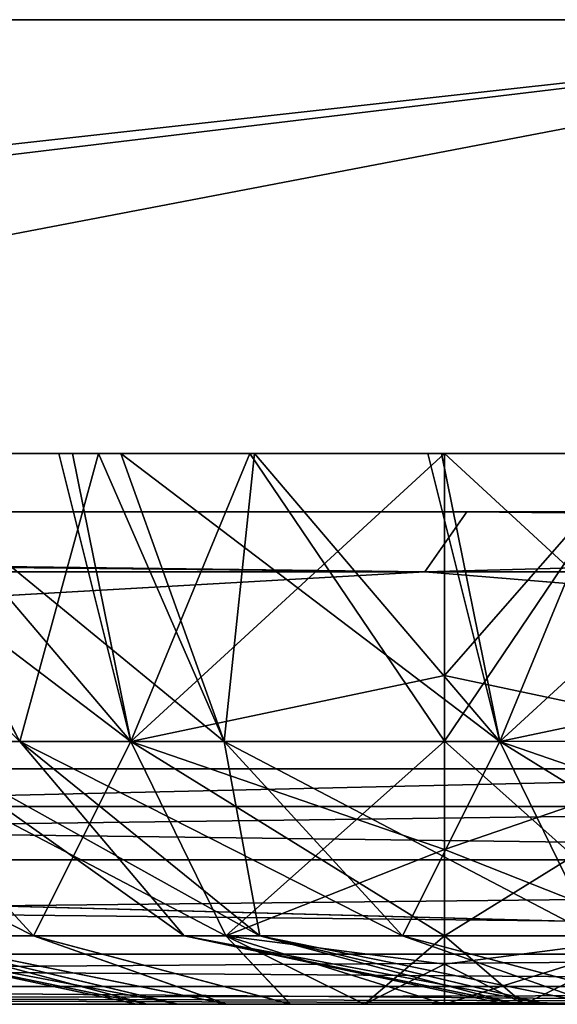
# Model space of a CAD drawing. Header units: millimetres. Extents: x -168 to 168, y -6 to 84.
# Tile 100 of 256: x -84.86 to -83.77, y -2 to 0. Entities that reach past the tile are written whole.
import ezdxf

# ---------------------------------------------------------------- set-up
doc = ezdxf.new("R2010")
doc.units = ezdxf.units.MM
doc.header["$LTSCALE"] = 65.185185
for name, color, linetype in [('14', 7, 'CONTINUOUS'), ('177', 7, 'CONTINUOUS'), ('207', 7, 'CONTINUOUS'), ('209', 7, 'CONTINUOUS'), ('213', 7, 'CONTINUOUS'), ('494', 7, 'CONTINUOUS'), ('495', 7, 'CONTINUOUS'), ('533', 7, 'CONTINUOUS'), ('534', 7, 'CONTINUOUS'), ('535', 7, 'CONTINUOUS'), ('539', 7, 'CONTINUOUS'), ('54', 7, 'CONTINUOUS'), ('540', 7, 'CONTINUOUS'), ('541', 7, 'CONTINUOUS'), ('57', 7, 'CONTINUOUS'), ('6', 7, 'CONTINUOUS'), ('63', 7, 'CONTINUOUS'), ('66', 7, 'CONTINUOUS'), ('67', 7, 'CONTINUOUS'), ('70', 7, 'CONTINUOUS')]:
    doc.layers.add(name, color=color, linetype=linetype)

msp = doc.modelspace()

# ---------------------------------------------------------------- linework, layer by layer
at = {"layer": '14', "linetype": 'CONTINUOUS'}
for points in [[(-95.2613, -1.5218, -124.8336), (-80.9676, -1.7064, -124.7895), (-95.2613, -1.7064, -124.7895), (-95.2613, -1.5218, -124.8336)], [(-82.5563, -1.5218, -124.8336), (-80.9676, -1.7064, -124.7895), (-95.2613, -1.5218, -124.8336), (-82.5563, -1.5218, -124.8336)], [(-95.2613, -1.7064, -124.7895), (-80.9676, -1.8612, -124.6798), (-95.2613, -1.8612, -124.6798), (-95.2613, -1.7064, -124.7895)], [(-80.9676, -1.7064, -124.7895), (-80.9676, -1.8612, -124.6798), (-95.2613, -1.7064, -124.7895), (-80.9676, -1.7064, -124.7895)], [(-95.2613, -1.8612, -124.6798), (-80.9676, -1.964, -124.5203), (-95.2613, -1.964, -124.5203), (-95.2613, -1.8612, -124.6798)], [(-80.9676, -1.8612, -124.6798), (-80.9676, -1.964, -124.5203), (-95.2613, -1.8612, -124.6798), (-80.9676, -1.8612, -124.6798)], [(-95.2613, -2, -124.334), (-95.2613, -1.964, -124.5203), (-82.8545, -2, -124.334), (-95.2613, -2, -124.334)], [(-95.2613, -1.964, -124.5203), (-80.9676, -2, -124.334), (-82.8545, -2, -124.334), (-95.2613, -1.964, -124.5203)], [(-80.9676, -1.964, -124.5203), (-80.9676, -2, -124.334), (-95.2613, -1.964, -124.5203), (-80.9676, -1.964, -124.5203)]]:
    msp.add_3dface(points, dxfattribs=at)
at = {"layer": '177', "linetype": 'CONTINUOUS'}
for points in [[(-82.6006, 0, 124.9), (-96.3674, 0, 124.9), (-90.5573, -1.5218, 124.8336), (-82.6006, 0, 124.9)], [(-82.6006, 0, 124.9), (-90.5573, -1.5218, 124.8336), (-82.5563, -1.5218, 124.8336), (-82.6006, 0, 124.9)]]:
    msp.add_3dface(points, dxfattribs=at)
at = {"layer": '207', "linetype": 'CONTINUOUS'}
for points in [[(-79.4508, -1, -7.0788), (-93.7446, -1, -7.0844), (-79.4508, -1, -21.2365), (-79.4508, -1, -7.0788)], [(-93.7446, -1, -21.2531), (-93.7446, -1, -35.4219), (-79.4508, -1, -35.3942), (-93.7446, -1, -21.2531)], [(-79.4508, -1, -21.2365), (-93.7446, -1, -21.2531), (-79.4508, -1, -35.3942), (-79.4508, -1, -21.2365)], [(-79.4508, -1, 7.0788), (-93.7446, -1, -7.0844), (-79.4508, -1, -7.0788), (-79.4508, -1, 7.0788)], [(-93.7446, -1, -35.4219), (-93.7446, -1, -49.5907), (-79.4508, -1, -49.5519), (-93.7446, -1, -35.4219)], [(-79.4508, -1, -35.3942), (-93.7446, -1, -35.4219), (-79.4508, -1, -49.5519), (-79.4508, -1, -35.3942)], [(-93.7446, -1, -49.5907), (-93.7446, -1, -63.7594), (-79.4508, -1, -63.7096), (-93.7446, -1, -49.5907)], [(-93.7446, -1, -7.0844), (-93.7446, -1, -21.2531), (-79.4508, -1, -21.2365), (-93.7446, -1, -7.0844)], [(-93.7446, -1, -63.7594), (-93.7446, -1, -77.9282), (-79.4508, -1, -77.8673), (-93.7446, -1, -63.7594)], [(-79.4508, -1, -49.5519), (-93.7446, -1, -49.5907), (-79.4508, -1, -63.7096), (-79.4508, -1, -49.5519)], [(-79.4508, -1, 21.2365), (-93.7446, -1, 7.0844), (-79.4508, -1, 7.0788), (-79.4508, -1, 21.2365)], [(-79.4508, -1, -120.3392), (-93.7446, -1, -106.2657), (-83.9541, -1, -120.3672), (-79.4508, -1, -120.3392)], [(-79.4508, -1, -106.1827), (-93.7446, -1, -106.2657), (-79.4508, -1, -120.3392), (-79.4508, -1, -106.1827)], [(-93.7446, -1, -106.2657), (-93.7446, -1, -120.4336), (-83.9541, -1, -120.3672), (-93.7446, -1, -106.2657)], [(-79.4508, -1, -92.025), (-93.7446, -1, -92.0969), (-79.4508, -1, -106.1827), (-79.4508, -1, -92.025)], [(-93.7446, -1, -92.0969), (-93.7446, -1, -106.2657), (-79.4508, -1, -106.1827), (-93.7446, -1, -92.0969)], [(-79.4508, -1, -77.8673), (-93.7446, -1, -77.9282), (-79.4508, -1, -92.025), (-79.4508, -1, -77.8673)], [(-93.7446, -1, -77.9282), (-93.7446, -1, -92.0969), (-79.4508, -1, -92.025), (-93.7446, -1, -77.9282)], [(-79.4508, -1, -63.7096), (-93.7446, -1, -63.7594), (-79.4508, -1, -77.8673), (-79.4508, -1, -63.7096)], [(-93.7446, -1, 7.0844), (-93.7446, -1, -7.0844), (-79.4508, -1, 7.0788), (-93.7446, -1, 7.0844)], [(-79.4508, -1, 120.3392), (-93.7446, -1, 106.2657), (-79.4508, -1, 106.1827), (-79.4508, -1, 120.3392)], [(-83.9541, -1, 120.3672), (-93.7446, -1, 106.2657), (-79.4508, -1, 120.3392), (-83.9541, -1, 120.3672)], [(-93.7446, -1, 106.2657), (-93.7446, -1, 92.0969), (-79.4508, -1, 106.1827), (-93.7446, -1, 106.2657)], [(-93.7446, -1, 120.4336), (-93.7446, -1, 106.2657), (-83.9541, -1, 120.3672), (-93.7446, -1, 120.4336)], [(-79.4508, -1, 35.3942), (-93.7446, -1, 21.2531), (-79.4508, -1, 21.2365), (-79.4508, -1, 35.3942)], [(-93.7446, -1, 21.2531), (-93.7446, -1, 7.0844), (-79.4508, -1, 21.2365), (-93.7446, -1, 21.2531)], [(-79.4508, -1, 49.5519), (-93.7446, -1, 35.4219), (-79.4508, -1, 35.3942), (-79.4508, -1, 49.5519)], [(-93.7446, -1, 35.4219), (-93.7446, -1, 21.2531), (-79.4508, -1, 35.3942), (-93.7446, -1, 35.4219)], [(-79.4508, -1, 63.7096), (-93.7446, -1, 49.5907), (-79.4508, -1, 49.5519), (-79.4508, -1, 63.7096)], [(-93.7446, -1, 49.5907), (-93.7446, -1, 35.4219), (-79.4508, -1, 49.5519), (-93.7446, -1, 49.5907)], [(-79.4508, -1, 77.8673), (-93.7446, -1, 63.7594), (-79.4508, -1, 63.7096), (-79.4508, -1, 77.8673)], [(-93.7446, -1, 63.7594), (-93.7446, -1, 49.5907), (-79.4508, -1, 63.7096), (-93.7446, -1, 63.7594)], [(-79.4508, -1, 92.025), (-93.7446, -1, 77.9282), (-79.4508, -1, 77.8673), (-79.4508, -1, 92.025)], [(-93.7446, -1, 77.9282), (-93.7446, -1, 63.7594), (-79.4508, -1, 77.8673), (-93.7446, -1, 77.9282)], [(-79.4508, -1, 106.1827), (-93.7446, -1, 92.0969), (-79.4508, -1, 92.025), (-79.4508, -1, 106.1827)], [(-93.7446, -1, 92.0969), (-93.7446, -1, 77.9282), (-79.4508, -1, 92.025), (-93.7446, -1, 92.0969)]]:
    msp.add_3dface(points, dxfattribs=at)
at = {"layer": '209', "linetype": 'CONTINUOUS'}
for points in [[(-96.0454, -1.1213, -120.5716), (-84.0399, -1.1213, -120.4891), (-95.9474, -1, -120.4496), (-96.0454, -1.1213, -120.5716)], [(-84.0399, -1.1213, -120.4891), (-93.7446, -1, -120.4336), (-95.9474, -1, -120.4496), (-84.0399, -1.1213, -120.4891)], [(-93.7446, -1, -120.4336), (-84.0399, -1.1213, -120.4891), (-83.9541, -1, -120.3672), (-93.7446, -1, -120.4336)], [(-84.0399, -1.1213, -120.4891), (-72.0343, -1.1213, -120.4176), (-83.9541, -1, -120.3672), (-84.0399, -1.1213, -120.4891)], [(-72.0343, -1.1213, -120.4176), (-79.4508, -1, -120.3392), (-83.9541, -1, -120.3672), (-72.0343, -1.1213, -120.4176)]]:
    msp.add_3dface(points, dxfattribs=at)
at = {"layer": '213', "linetype": 'CONTINUOUS'}
for points in [[(-84.0399, -1.1213, 120.4891), (-96.0454, -1.1213, 120.5716), (-93.7446, -1, 120.4336), (-84.0399, -1.1213, 120.4891)], [(-84.0399, -1.1213, 120.4891), (-93.7446, -1, 120.4336), (-83.9541, -1, 120.3672), (-84.0399, -1.1213, 120.4891)], [(-84.0399, -1.1213, 120.4891), (-83.9541, -1, 120.3672), (-79.4508, -1, 120.3392), (-84.0399, -1.1213, 120.4891)], [(-72.0343, -1.1213, 120.4176), (-84.0399, -1.1213, 120.4891), (-79.4508, -1, 120.3392), (-72.0343, -1.1213, 120.4176)]]:
    msp.add_3dface(points, dxfattribs=at)
at = {"layer": '494', "linetype": 'CONTINUOUS'}
for points in [[(-83.8756, -2, 45.4997), (-83.8542, -2, 45.338), (-83.8544, -2, 45.6615), (-83.8756, -2, 45.4997)], [(-83.8544, -2, 45.6615), (-83.8542, -2, 45.338), (-83.7921, -2, 45.8123), (-83.8544, -2, 45.6615)], [(-83.8542, -2, 45.338), (-83.7918, -2, 45.1873), (-83.7921, -2, 45.8123), (-83.8542, -2, 45.338)], [(-83.7921, -2, 45.8123), (-83.7918, -2, 45.1873), (-83.6928, -2, 45.9418), (-83.7921, -2, 45.8123)], [(-83.7918, -2, 45.1873), (-83.6924, -2, 45.0577), (-83.6928, -2, 45.9418), (-83.7918, -2, 45.1873)]]:
    msp.add_3dface(points, dxfattribs=at)
at = {"layer": '495', "linetype": 'CONTINUOUS'}
for points in [[(-85.1835, -0.8815, 46.5969), (-85.4386, -0.8814, 45.8895), (-84.8632, -1.4659, 46.4314), (-85.1835, -0.8815, 46.5969)], [(-84.8632, -1.4659, 46.4314), (-85.4386, -0.8814, 45.8895), (-85.0845, -1.4659, 45.8235), (-84.8632, -1.4659, 46.4314)], [(-84.7033, -0.8815, 47.1822), (-85.1835, -0.8815, 46.5969), (-84.8632, -1.4659, 46.4314), (-84.7033, -0.8815, 47.1822)], [(-85.1615, -0.8815, 44.3651), (-84.6576, -0.8815, 43.7794), (-84.4474, -1.4659, 44.073), (-85.1615, -0.8815, 44.3651)], [(-84.8632, -1.4659, 44.5686), (-85.1615, -0.8815, 44.3651), (-84.4474, -1.4659, 44.073), (-84.8632, -1.4659, 44.5686)], [(-84.4474, -1.4659, 46.927), (-84.7033, -0.8815, 47.1822), (-84.8632, -1.4659, 46.4314), (-84.4474, -1.4659, 46.927)], [(-84.3862, -0.8814, 47.4107), (-84.7033, -0.8815, 47.1822), (-84.4474, -1.4659, 46.927), (-84.3862, -0.8814, 47.4107)], [(-84.6576, -0.8815, 43.7794), (-84.0058, -0.8814, 43.4094), (-83.8871, -1.4659, 43.7495), (-84.6576, -0.8815, 43.7794)], [(-84.4474, -1.4659, 44.073), (-84.6576, -0.8815, 43.7794), (-83.8871, -1.4659, 43.7495), (-84.4474, -1.4659, 44.073)], [(-83.8871, -1.4659, 47.2505), (-84.3862, -0.8814, 47.4107), (-84.4474, -1.4659, 46.927), (-83.8871, -1.4659, 47.2505)], [(-84.0334, -0.8814, 47.5804), (-84.3862, -0.8814, 47.4107), (-83.8871, -1.4659, 47.2505), (-84.0334, -0.8814, 47.5804)], [(-83.6452, -0.8815, 47.6876), (-84.0334, -0.8814, 47.5804), (-83.8871, -1.4659, 47.2505), (-83.6452, -0.8815, 47.6876)], [(-84.0058, -0.8814, 43.4094), (-83.25, -0.8814, 43.277), (-83.8871, -1.4659, 43.7495), (-84.0058, -0.8814, 43.4094)], [(-83.8871, -1.4659, 43.7495), (-83.25, -0.8814, 43.277), (-83.25, -1.3318, 43.5234), (-83.8871, -1.4659, 43.7495)], [(-83.25, -1.4658, 47.3629), (-83.6452, -0.8815, 47.6876), (-83.8871, -1.4659, 47.2505), (-83.25, -1.4658, 47.3629)], [(-83.25, -1.4658, 43.6371), (-83.8871, -1.4659, 43.7495), (-83.25, -1.3318, 43.5234), (-83.25, -1.4658, 43.6371)], [(-84.8632, -1.4659, 46.4314), (-85.0845, -1.4659, 45.8235), (-84.3749, -1.8609, 46.1495), (-84.8632, -1.4659, 46.4314)], [(-85.0845, -1.4659, 45.8235), (-85.0845, -1.4659, 45.1765), (-84.5292, -1.8609, 45.7256), (-85.0845, -1.4659, 45.8235)], [(-84.3749, -1.8609, 46.1495), (-85.0845, -1.4659, 45.8235), (-84.5292, -1.8609, 45.7256), (-84.3749, -1.8609, 46.1495)], [(-85.0845, -1.4659, 45.1765), (-84.8632, -1.4659, 44.5686), (-84.5292, -1.8609, 45.2744), (-85.0845, -1.4659, 45.1765)], [(-84.5292, -1.8609, 45.7256), (-85.0845, -1.4659, 45.1765), (-84.5292, -1.8609, 45.2744), (-84.5292, -1.8609, 45.7256)], [(-84.4474, -1.4659, 46.927), (-84.8632, -1.4659, 46.4314), (-84.0849, -1.8609, 46.495), (-84.4474, -1.4659, 46.927)], [(-84.0849, -1.8609, 46.495), (-84.8632, -1.4659, 46.4314), (-84.3749, -1.8609, 46.1495), (-84.0849, -1.8609, 46.495)], [(-84.8632, -1.4659, 44.5686), (-84.4474, -1.4659, 44.073), (-84.3749, -1.8609, 44.8505), (-84.8632, -1.4659, 44.5686)], [(-84.5292, -1.8609, 45.2744), (-84.8632, -1.4659, 44.5686), (-84.3749, -1.8609, 44.8505), (-84.5292, -1.8609, 45.2744)], [(-83.6943, -1.8609, 46.7206), (-84.4474, -1.4659, 46.927), (-84.0849, -1.8609, 46.495), (-83.6943, -1.8609, 46.7206)], [(-84.4474, -1.4659, 44.073), (-83.8871, -1.4659, 43.7495), (-84.0849, -1.8609, 44.505), (-84.4474, -1.4659, 44.073)], [(-84.3749, -1.8609, 44.8505), (-84.4474, -1.4659, 44.073), (-84.0849, -1.8609, 44.505), (-84.3749, -1.8609, 44.8505)], [(-83.8871, -1.4659, 47.2505), (-84.4474, -1.4659, 46.927), (-83.6943, -1.8609, 46.7206), (-83.8871, -1.4659, 47.2505)], [(-84.0849, -1.8609, 44.505), (-83.8871, -1.4659, 43.7495), (-83.6943, -1.8609, 44.2794), (-84.0849, -1.8609, 44.505)], [(-83.8871, -1.4659, 43.7495), (-83.25, -1.4658, 43.6371), (-83.6943, -1.8609, 44.2794), (-83.8871, -1.4659, 43.7495)], [(-83.25, -1.4658, 47.3629), (-83.8871, -1.4659, 47.2505), (-83.25, -1.6856, 47.1105), (-83.25, -1.4658, 47.3629)], [(-83.25, -1.8609, 46.799), (-83.8871, -1.4659, 47.2505), (-83.6943, -1.8609, 46.7206), (-83.25, -1.8609, 46.799)], [(-83.25, -1.6856, 47.1105), (-83.8871, -1.4659, 47.2505), (-83.25, -1.8609, 46.799), (-83.25, -1.6856, 47.1105)], [(-83.8544, -2, 45.6615), (-83.7921, -2, 45.8123), (-84.5292, -1.8609, 45.7256), (-83.8544, -2, 45.6615)], [(-83.7921, -2, 45.8123), (-84.3749, -1.8609, 46.1495), (-84.5292, -1.8609, 45.7256), (-83.7921, -2, 45.8123)], [(-83.8542, -2, 45.338), (-83.8756, -2, 45.4997), (-84.5292, -1.8609, 45.2744), (-83.8542, -2, 45.338)], [(-83.8542, -2, 45.338), (-84.5292, -1.8609, 45.2744), (-84.3749, -1.8609, 44.8505), (-83.8542, -2, 45.338)], [(-83.8756, -2, 45.4997), (-83.8544, -2, 45.6615), (-84.5292, -1.8609, 45.7256), (-83.8756, -2, 45.4997)], [(-83.8756, -2, 45.4997), (-84.5292, -1.8609, 45.7256), (-84.5292, -1.8609, 45.2744), (-83.8756, -2, 45.4997)], [(-83.7921, -2, 45.8123), (-83.6928, -2, 45.9418), (-84.3749, -1.8609, 46.1495), (-83.7921, -2, 45.8123)], [(-83.6928, -2, 45.9418), (-84.0849, -1.8609, 46.495), (-84.3749, -1.8609, 46.1495), (-83.6928, -2, 45.9418)], [(-83.6924, -2, 45.0577), (-83.7918, -2, 45.1873), (-84.3749, -1.8609, 44.8505), (-83.6924, -2, 45.0577)], [(-83.6924, -2, 45.0577), (-84.3749, -1.8609, 44.8505), (-84.0849, -1.8609, 44.505), (-83.6924, -2, 45.0577)], [(-83.7918, -2, 45.1873), (-83.8542, -2, 45.338), (-84.3749, -1.8609, 44.8505), (-83.7918, -2, 45.1873)], [(-83.6928, -2, 45.9418), (-83.5635, -2, 46.0413), (-84.0849, -1.8609, 46.495), (-83.6928, -2, 45.9418)], [(-83.5635, -2, 46.0413), (-83.6943, -1.8609, 46.7206), (-84.0849, -1.8609, 46.495), (-83.5635, -2, 46.0413)], [(-83.5629, -2, 44.9583), (-83.6924, -2, 45.0577), (-84.0849, -1.8609, 44.505), (-83.5629, -2, 44.9583)], [(-83.5629, -2, 44.9583), (-84.0849, -1.8609, 44.505), (-83.6943, -1.8609, 44.2794), (-83.5629, -2, 44.9583)]]:
    msp.add_3dface(points, dxfattribs=at)
at = {"layer": '533', "linetype": 'CONTINUOUS'}
for points in [[(-84.6256, -2, -45.0003), (-84.6042, -2, -45.162), (-84.6044, -2, -44.8385), (-84.6256, -2, -45.0003)], [(-84.6044, -2, -44.8385), (-84.6042, -2, -45.162), (-84.5421, -2, -44.6877), (-84.6044, -2, -44.8385)], [(-84.6042, -2, -45.162), (-84.5418, -2, -45.3127), (-84.5421, -2, -44.6877), (-84.6042, -2, -45.162)], [(-84.5421, -2, -44.6877), (-84.5418, -2, -45.3127), (-84.4428, -2, -44.5582), (-84.5421, -2, -44.6877)], [(-84.5418, -2, -45.3127), (-84.4424, -2, -45.4423), (-84.4428, -2, -44.5582), (-84.5418, -2, -45.3127)], [(-84.4428, -2, -44.5582), (-84.4424, -2, -45.4423), (-84.3135, -2, -44.4587), (-84.4428, -2, -44.5582)], [(-84.4424, -2, -45.4423), (-84.3129, -2, -45.5417), (-84.3135, -2, -44.4587), (-84.4424, -2, -45.4423)], [(-84.3135, -2, -44.4587), (-84.3129, -2, -45.5417), (-84.1625, -2, -44.3959), (-84.3135, -2, -44.4587)], [(-84.3129, -2, -45.5417), (-84.1621, -2, -45.6042), (-84.1625, -2, -44.3959), (-84.3129, -2, -45.5417)], [(-84.1621, -2, -45.6042), (-84, -2, -45.6256), (-84.1625, -2, -44.3959), (-84.1621, -2, -45.6042)], [(-84.1625, -2, -44.3959), (-84, -2, -45.6256), (-84, -2, -44.3744), (-84.1625, -2, -44.3959)], [(-83.8379, -2, -44.3958), (-84, -2, -44.3744), (-83.8375, -2, -45.6041), (-83.8379, -2, -44.3958)], [(-84, -2, -44.3744), (-84, -2, -45.6256), (-83.8375, -2, -45.6041), (-84, -2, -44.3744)], [(-83.6871, -2, -44.4583), (-83.8379, -2, -44.3958), (-83.8375, -2, -45.6041), (-83.6871, -2, -44.4583)], [(-83.6865, -2, -45.5413), (-83.6871, -2, -44.4583), (-83.8375, -2, -45.6041), (-83.6865, -2, -45.5413)]]:
    msp.add_3dface(points, dxfattribs=at)
at = {"layer": '534', "linetype": 'CONTINUOUS'}
for points in [[(-85.4076, -0.8815, -46.7206), (-84.7558, -0.8814, -47.0906), (-84.6371, -1.4659, -46.7505), (-85.4076, -0.8815, -46.7206)], [(-85.1974, -1.4659, -46.427), (-85.4076, -0.8815, -46.7206), (-84.6371, -1.4659, -46.7505), (-85.1974, -1.4659, -46.427)], [(-84.6371, -1.4659, -43.2495), (-85.1362, -0.8814, -43.0893), (-85.1974, -1.4659, -43.573), (-84.6371, -1.4659, -43.2495)], [(-84.7834, -0.8814, -42.9196), (-85.1362, -0.8814, -43.0893), (-84.6371, -1.4659, -43.2495), (-84.7834, -0.8814, -42.9196)], [(-84.3952, -0.8815, -42.8124), (-84.7834, -0.8814, -42.9196), (-84.6371, -1.4659, -43.2495), (-84.3952, -0.8815, -42.8124)], [(-84.7558, -0.8814, -47.0906), (-84, -0.8814, -47.223), (-84.6371, -1.4659, -46.7505), (-84.7558, -0.8814, -47.0906)], [(-84.6371, -1.4659, -46.7505), (-84, -0.8814, -47.223), (-84, -1.3318, -46.9766), (-84.6371, -1.4659, -46.7505)], [(-84, -1.4658, -43.1371), (-84.3952, -0.8815, -42.8124), (-84.6371, -1.4659, -43.2495), (-84, -1.4658, -43.1371)], [(-84, -0.8814, -42.777), (-84.3952, -0.8815, -42.8124), (-84, -1.4658, -43.1371), (-84, -0.8814, -42.777)], [(-84, -1.3318, -43.0234), (-84, -0.8814, -42.777), (-84, -1.4658, -43.1371), (-84, -1.3318, -43.0234)], [(-84, -1.4658, -46.8629), (-84.6371, -1.4659, -46.7505), (-84, -1.3318, -46.9766), (-84, -1.4658, -46.8629)], [(-85.1974, -1.4659, -43.573), (-85.6132, -1.4659, -44.0686), (-84.8349, -1.8609, -44.005), (-85.1974, -1.4659, -43.573)], [(-84.8349, -1.8609, -44.005), (-85.6132, -1.4659, -44.0686), (-85.1249, -1.8609, -44.3505), (-84.8349, -1.8609, -44.005)], [(-85.1974, -1.4659, -46.427), (-84.6371, -1.4659, -46.7505), (-84.8349, -1.8609, -45.995), (-85.1974, -1.4659, -46.427)], [(-85.1249, -1.8609, -45.6495), (-85.1974, -1.4659, -46.427), (-84.8349, -1.8609, -45.995), (-85.1249, -1.8609, -45.6495)], [(-84.6371, -1.4659, -43.2495), (-85.1974, -1.4659, -43.573), (-84.4443, -1.8609, -43.7794), (-84.6371, -1.4659, -43.2495)], [(-84.4443, -1.8609, -43.7794), (-85.1974, -1.4659, -43.573), (-84.8349, -1.8609, -44.005), (-84.4443, -1.8609, -43.7794)], [(-84.8349, -1.8609, -45.995), (-84.6371, -1.4659, -46.7505), (-84.4443, -1.8609, -46.2206), (-84.8349, -1.8609, -45.995)], [(-84.6371, -1.4659, -46.7505), (-84, -1.4658, -46.8629), (-84.4443, -1.8609, -46.2206), (-84.6371, -1.4659, -46.7505)], [(-84, -1.4658, -43.1371), (-84.6371, -1.4659, -43.2495), (-84, -1.6856, -43.3895), (-84, -1.4658, -43.1371)], [(-84, -1.6856, -43.3895), (-84.6371, -1.4659, -43.2495), (-84, -1.8609, -43.701), (-84, -1.6856, -43.3895)], [(-84, -1.8609, -43.701), (-84.6371, -1.4659, -43.2495), (-84.4443, -1.8609, -43.7794), (-84, -1.8609, -43.701)], [(-84, -1.4658, -46.8629), (-84, -1.6856, -46.6105), (-84.4443, -1.8609, -46.2206), (-84, -1.4658, -46.8629)], [(-84.4443, -1.8609, -46.2206), (-84, -1.6856, -46.6105), (-84, -1.8609, -46.299), (-84.4443, -1.8609, -46.2206)], [(-84.6044, -2, -44.8385), (-84.5421, -2, -44.6877), (-85.2792, -1.8609, -44.7744), (-84.6044, -2, -44.8385)], [(-84.5421, -2, -44.6877), (-85.1249, -1.8609, -44.3505), (-85.2792, -1.8609, -44.7744), (-84.5421, -2, -44.6877)], [(-84.6042, -2, -45.162), (-84.6256, -2, -45.0003), (-85.2792, -1.8609, -45.2256), (-84.6042, -2, -45.162)], [(-84.6042, -2, -45.162), (-85.2792, -1.8609, -45.2256), (-85.1249, -1.8609, -45.6495), (-84.6042, -2, -45.162)], [(-84.6256, -2, -45.0003), (-84.6044, -2, -44.8385), (-85.2792, -1.8609, -44.7744), (-84.6256, -2, -45.0003)], [(-84.6256, -2, -45.0003), (-85.2792, -1.8609, -44.7744), (-85.2792, -1.8609, -45.2256), (-84.6256, -2, -45.0003)], [(-84.5421, -2, -44.6877), (-84.4428, -2, -44.5582), (-85.1249, -1.8609, -44.3505), (-84.5421, -2, -44.6877)], [(-84.4428, -2, -44.5582), (-84.8349, -1.8609, -44.005), (-85.1249, -1.8609, -44.3505), (-84.4428, -2, -44.5582)], [(-84.4424, -2, -45.4423), (-84.5418, -2, -45.3127), (-85.1249, -1.8609, -45.6495), (-84.4424, -2, -45.4423)], [(-84.4424, -2, -45.4423), (-85.1249, -1.8609, -45.6495), (-84.8349, -1.8609, -45.995), (-84.4424, -2, -45.4423)], [(-84.5418, -2, -45.3127), (-84.6042, -2, -45.162), (-85.1249, -1.8609, -45.6495), (-84.5418, -2, -45.3127)], [(-84.4428, -2, -44.5582), (-84.3135, -2, -44.4587), (-84.8349, -1.8609, -44.005), (-84.4428, -2, -44.5582)], [(-84.3135, -2, -44.4587), (-84.4443, -1.8609, -43.7794), (-84.8349, -1.8609, -44.005), (-84.3135, -2, -44.4587)], [(-84.3129, -2, -45.5417), (-84.4424, -2, -45.4423), (-84.8349, -1.8609, -45.995), (-84.3129, -2, -45.5417)], [(-84.3129, -2, -45.5417), (-84.8349, -1.8609, -45.995), (-84.4443, -1.8609, -46.2206), (-84.3129, -2, -45.5417)], [(-84.3135, -2, -44.4587), (-84.1625, -2, -44.3959), (-84.4443, -1.8609, -43.7794), (-84.3135, -2, -44.4587)], [(-84.1625, -2, -44.3959), (-84, -2, -44.3744), (-84.4443, -1.8609, -43.7794), (-84.1625, -2, -44.3959)], [(-84.4443, -1.8609, -43.7794), (-84, -2, -44.3744), (-84, -1.9185, -43.8543), (-84.4443, -1.8609, -43.7794)], [(-84, -1.8609, -43.701), (-84.4443, -1.8609, -43.7794), (-84, -1.9185, -43.8543), (-84, -1.8609, -43.701)], [(-84.1621, -2, -45.6042), (-84.3129, -2, -45.5417), (-84.4443, -1.8609, -46.2206), (-84.1621, -2, -45.6042)], [(-84.1621, -2, -45.6042), (-84.4443, -1.8609, -46.2206), (-84, -1.8609, -46.299), (-84.1621, -2, -45.6042)], [(-84.1621, -2, -45.6042), (-84, -1.8609, -46.299), (-84, -1.9185, -46.1457), (-84.1621, -2, -45.6042)], [(-84, -2, -45.6256), (-84.1621, -2, -45.6042), (-84, -1.9185, -46.1457), (-84, -2, -45.6256)]]:
    msp.add_3dface(points, dxfattribs=at)
at = {"layer": '535', "linetype": 'CONTINUOUS'}
for points in [[(-84, -0.8814, -42.777), (-84, -1.3318, -43.0234), (-83.3631, -1.4666, -43.2502), (-84, -0.8814, -42.777)], [(-84, -0.8814, -42.777), (-83.3631, -1.4666, -43.2502), (-83.2442, -0.8814, -42.9094), (-84, -0.8814, -42.777)], [(-84, -1.3318, -46.9766), (-84, -0.8814, -47.223), (-83.6048, -0.8815, -47.1876), (-84, -1.3318, -46.9766)], [(-84, -1.4658, -46.8629), (-84, -1.3318, -46.9766), (-83.6048, -0.8815, -47.1876), (-84, -1.4658, -46.8629)], [(-83.3631, -1.4666, -46.7498), (-84, -1.4658, -46.8629), (-83.6048, -0.8815, -47.1876), (-83.3631, -1.4666, -46.7498)], [(-84, -1.3318, -43.0234), (-84, -1.4658, -43.1371), (-83.3631, -1.4666, -43.2502), (-84, -1.3318, -43.0234)], [(-84, -1.6856, -46.6105), (-84, -1.4658, -46.8629), (-83.3631, -1.4666, -46.7498), (-84, -1.6856, -46.6105)], [(-84, -1.4658, -43.1371), (-84, -1.6856, -43.3895), (-83.5559, -1.8612, -43.78), (-84, -1.4658, -43.1371)], [(-83.3631, -1.4666, -43.2502), (-84, -1.4658, -43.1371), (-83.5559, -1.8612, -43.78), (-83.3631, -1.4666, -43.2502)], [(-84, -1.8609, -46.299), (-84, -1.6856, -46.6105), (-83.3631, -1.4666, -46.7498), (-84, -1.8609, -46.299)], [(-84, -1.8609, -46.299), (-83.3631, -1.4666, -46.7498), (-83.556, -1.8612, -46.22), (-84, -1.8609, -46.299)], [(-84, -1.6856, -43.3895), (-84, -1.8609, -43.701), (-83.5559, -1.8612, -43.78), (-84, -1.6856, -43.3895)], [(-84, -1.9185, -46.1457), (-84, -1.8609, -46.299), (-83.556, -1.8612, -46.22), (-84, -1.9185, -46.1457)], [(-84, -1.8609, -43.701), (-83.8379, -2, -44.3958), (-83.5559, -1.8612, -43.78), (-84, -1.8609, -43.701)], [(-83.8379, -2, -44.3958), (-84, -1.8609, -43.701), (-84, -1.9185, -43.8543), (-83.8379, -2, -44.3958)], [(-83.8375, -2, -45.6041), (-84, -2, -45.6256), (-83.556, -1.8612, -46.22), (-83.8375, -2, -45.6041)], [(-84, -2, -45.6256), (-84, -1.9185, -46.1457), (-83.556, -1.8612, -46.22), (-84, -2, -45.6256)], [(-83.8379, -2, -44.3958), (-83.6871, -2, -44.4583), (-83.5559, -1.8612, -43.78), (-83.8379, -2, -44.3958)], [(-83.6865, -2, -45.5413), (-83.8375, -2, -45.6041), (-83.556, -1.8612, -46.22), (-83.6865, -2, -45.5413)], [(-84, -2, -44.3744), (-83.8379, -2, -44.3958), (-84, -1.9185, -43.8543), (-84, -2, -44.3744)]]:
    msp.add_3dface(points, dxfattribs=at)
at = {"layer": '539', "linetype": 'CONTINUOUS'}
for points in [[(-84.6256, -2, 55.4997), (-84.6042, -2, 55.338), (-84.6044, -2, 55.6615), (-84.6256, -2, 55.4997)], [(-84.6044, -2, 55.6615), (-84.6042, -2, 55.338), (-84.5421, -2, 55.8123), (-84.6044, -2, 55.6615)], [(-84.6042, -2, 55.338), (-84.5418, -2, 55.1873), (-84.5421, -2, 55.8123), (-84.6042, -2, 55.338)], [(-84.5421, -2, 55.8123), (-84.5418, -2, 55.1873), (-84.4428, -2, 55.9418), (-84.5421, -2, 55.8123)], [(-84.5418, -2, 55.1873), (-84.4424, -2, 55.0577), (-84.4428, -2, 55.9418), (-84.5418, -2, 55.1873)], [(-84.4428, -2, 55.9418), (-84.4424, -2, 55.0577), (-84.3135, -2, 56.0413), (-84.4428, -2, 55.9418)], [(-84.4424, -2, 55.0577), (-84.3129, -2, 54.9583), (-84.3135, -2, 56.0413), (-84.4424, -2, 55.0577)], [(-84.3135, -2, 56.0413), (-84.3129, -2, 54.9583), (-84.1625, -2, 56.1041), (-84.3135, -2, 56.0413)], [(-84.3129, -2, 54.9583), (-84.1621, -2, 54.8958), (-84.1625, -2, 56.1041), (-84.3129, -2, 54.9583)], [(-84.1625, -2, 56.1041), (-84, -2, 54.8744), (-84, -2, 56.1256), (-84.1625, -2, 56.1041)], [(-84.1621, -2, 54.8958), (-84, -2, 54.8744), (-84.1625, -2, 56.1041), (-84.1621, -2, 54.8958)], [(-83.8379, -2, 56.1042), (-84, -2, 56.1256), (-83.8375, -2, 54.8959), (-83.8379, -2, 56.1042)], [(-84, -2, 56.1256), (-84, -2, 54.8744), (-83.8375, -2, 54.8959), (-84, -2, 56.1256)], [(-83.6871, -2, 56.0417), (-83.8379, -2, 56.1042), (-83.8375, -2, 54.8959), (-83.6871, -2, 56.0417)], [(-83.6865, -2, 54.9587), (-83.6871, -2, 56.0417), (-83.8375, -2, 54.8959), (-83.6865, -2, 54.9587)]]:
    msp.add_3dface(points, dxfattribs=at)
at = {"layer": '54', "linetype": 'CONTINUOUS'}
for points in [[(-84.0399, -1.1213, 120.4891), (-92.4491, -1.5981, 121.1671), (-96.0454, -1.1213, 120.5716), (-84.0399, -1.1213, 120.4891)], [(-78.226, -1.5981, 121.0744), (-92.4491, -1.5981, 121.1671), (-84.0399, -1.1213, 120.4891), (-78.226, -1.5981, 121.0744)], [(-72.0343, -1.1213, 120.4176), (-78.226, -1.5981, 121.0744), (-84.0399, -1.1213, 120.4891), (-72.0343, -1.1213, 120.4176)], [(-81.2479, -1.898, 121.8171), (-94.7892, -1.898, 121.9081), (-92.4491, -1.5981, 121.1671), (-81.2479, -1.898, 121.8171)], [(-78.226, -1.5981, 121.0744), (-81.2479, -1.898, 121.8171), (-92.4491, -1.5981, 121.1671), (-78.226, -1.5981, 121.0744)], [(-95.7608, -2, 122.6909), (-94.7892, -1.898, 121.9081), (-82.3233, -2, 122.5996), (-95.7608, -2, 122.6909)], [(-94.7892, -1.898, 121.9081), (-81.2479, -1.898, 121.8171), (-82.3233, -2, 122.5996), (-94.7892, -1.898, 121.9081)]]:
    msp.add_3dface(points, dxfattribs=at)
at = {"layer": '540', "linetype": 'CONTINUOUS'}
for points in [[(-85.4076, -0.8815, 53.7794), (-84.7558, -0.8814, 53.4094), (-84.6371, -1.4659, 53.7495), (-85.4076, -0.8815, 53.7794)], [(-85.1974, -1.4659, 54.073), (-85.4076, -0.8815, 53.7794), (-84.6371, -1.4659, 53.7495), (-85.1974, -1.4659, 54.073)], [(-84.6371, -1.4659, 57.2505), (-85.1362, -0.8814, 57.4107), (-85.1974, -1.4659, 56.927), (-84.6371, -1.4659, 57.2505)], [(-84.7834, -0.8814, 57.5804), (-85.1362, -0.8814, 57.4107), (-84.6371, -1.4659, 57.2505), (-84.7834, -0.8814, 57.5804)], [(-84.3952, -0.8815, 57.6876), (-84.7834, -0.8814, 57.5804), (-84.6371, -1.4659, 57.2505), (-84.3952, -0.8815, 57.6876)], [(-84.7558, -0.8814, 53.4094), (-84, -0.8814, 53.277), (-84.6371, -1.4659, 53.7495), (-84.7558, -0.8814, 53.4094)], [(-84.6371, -1.4659, 53.7495), (-84, -0.8814, 53.277), (-84, -1.3318, 53.5234), (-84.6371, -1.4659, 53.7495)], [(-84, -1.4658, 57.3629), (-84.3952, -0.8815, 57.6876), (-84.6371, -1.4659, 57.2505), (-84, -1.4658, 57.3629)], [(-84, -0.8814, 57.723), (-84.3952, -0.8815, 57.6876), (-84, -1.4658, 57.3629), (-84, -0.8814, 57.723)], [(-84, -1.3318, 57.4766), (-84, -0.8814, 57.723), (-84, -1.4658, 57.3629), (-84, -1.3318, 57.4766)], [(-84, -1.4658, 53.6371), (-84.6371, -1.4659, 53.7495), (-84, -1.3318, 53.5234), (-84, -1.4658, 53.6371)], [(-84.8349, -1.8609, 56.495), (-85.6132, -1.4659, 56.4314), (-85.1249, -1.8609, 56.1495), (-84.8349, -1.8609, 56.495)], [(-85.1974, -1.4659, 56.927), (-85.6132, -1.4659, 56.4314), (-84.8349, -1.8609, 56.495), (-85.1974, -1.4659, 56.927)], [(-84.4443, -1.8609, 56.7206), (-85.1974, -1.4659, 56.927), (-84.8349, -1.8609, 56.495), (-84.4443, -1.8609, 56.7206)], [(-84.6371, -1.4659, 57.2505), (-85.1974, -1.4659, 56.927), (-84.4443, -1.8609, 56.7206), (-84.6371, -1.4659, 57.2505)], [(-85.1249, -1.8609, 54.8505), (-85.1974, -1.4659, 54.073), (-84.8349, -1.8609, 54.505), (-85.1249, -1.8609, 54.8505)], [(-85.1974, -1.4659, 54.073), (-84.6371, -1.4659, 53.7495), (-84.8349, -1.8609, 54.505), (-85.1974, -1.4659, 54.073)], [(-84.8349, -1.8609, 54.505), (-84.6371, -1.4659, 53.7495), (-84.4443, -1.8609, 54.2794), (-84.8349, -1.8609, 54.505)], [(-84, -1.4658, 57.3629), (-84.6371, -1.4659, 57.2505), (-84, -1.6856, 57.1105), (-84, -1.4658, 57.3629)], [(-84.6371, -1.4659, 53.7495), (-84, -1.4658, 53.6371), (-84.4443, -1.8609, 54.2794), (-84.6371, -1.4659, 53.7495)], [(-84, -1.8609, 56.799), (-84.6371, -1.4659, 57.2505), (-84.4443, -1.8609, 56.7206), (-84, -1.8609, 56.799)], [(-84, -1.6856, 57.1105), (-84.6371, -1.4659, 57.2505), (-84, -1.8609, 56.799), (-84, -1.6856, 57.1105)], [(-84, -1.4658, 53.6371), (-84, -1.6856, 53.8895), (-84.4443, -1.8609, 54.2794), (-84, -1.4658, 53.6371)], [(-84.4443, -1.8609, 54.2794), (-84, -1.6856, 53.8895), (-84, -1.8609, 54.201), (-84.4443, -1.8609, 54.2794)], [(-84.5421, -2, 55.8123), (-85.1249, -1.8609, 56.1495), (-85.2792, -1.8609, 55.7256), (-84.5421, -2, 55.8123)], [(-84.6044, -2, 55.6615), (-84.5421, -2, 55.8123), (-85.2792, -1.8609, 55.7256), (-84.6044, -2, 55.6615)], [(-84.6042, -2, 55.338), (-84.6256, -2, 55.4997), (-85.2792, -1.8609, 55.2744), (-84.6042, -2, 55.338)], [(-84.6042, -2, 55.338), (-85.2792, -1.8609, 55.2744), (-85.1249, -1.8609, 54.8505), (-84.6042, -2, 55.338)], [(-84.6256, -2, 55.4997), (-84.6044, -2, 55.6615), (-85.2792, -1.8609, 55.7256), (-84.6256, -2, 55.4997)], [(-84.6256, -2, 55.4997), (-85.2792, -1.8609, 55.7256), (-85.2792, -1.8609, 55.2744), (-84.6256, -2, 55.4997)], [(-84.5421, -2, 55.8123), (-84.4428, -2, 55.9418), (-85.1249, -1.8609, 56.1495), (-84.5421, -2, 55.8123)], [(-84.4428, -2, 55.9418), (-84.8349, -1.8609, 56.495), (-85.1249, -1.8609, 56.1495), (-84.4428, -2, 55.9418)], [(-84.4424, -2, 55.0577), (-84.5418, -2, 55.1873), (-85.1249, -1.8609, 54.8505), (-84.4424, -2, 55.0577)], [(-84.4424, -2, 55.0577), (-85.1249, -1.8609, 54.8505), (-84.8349, -1.8609, 54.505), (-84.4424, -2, 55.0577)], [(-84.5418, -2, 55.1873), (-84.6042, -2, 55.338), (-85.1249, -1.8609, 54.8505), (-84.5418, -2, 55.1873)], [(-84.4428, -2, 55.9418), (-84.3135, -2, 56.0413), (-84.8349, -1.8609, 56.495), (-84.4428, -2, 55.9418)], [(-84.3135, -2, 56.0413), (-84.4443, -1.8609, 56.7206), (-84.8349, -1.8609, 56.495), (-84.3135, -2, 56.0413)], [(-84.3129, -2, 54.9583), (-84.4424, -2, 55.0577), (-84.8349, -1.8609, 54.505), (-84.3129, -2, 54.9583)], [(-84.3129, -2, 54.9583), (-84.8349, -1.8609, 54.505), (-84.4443, -1.8609, 54.2794), (-84.3129, -2, 54.9583)], [(-84.3135, -2, 56.0413), (-84.1625, -2, 56.1041), (-84.4443, -1.8609, 56.7206), (-84.3135, -2, 56.0413)], [(-84.1625, -2, 56.1041), (-84, -2, 56.1256), (-84.4443, -1.8609, 56.7206), (-84.1625, -2, 56.1041)], [(-84.4443, -1.8609, 56.7206), (-84, -2, 56.1256), (-84, -1.9185, 56.6457), (-84.4443, -1.8609, 56.7206)], [(-84, -1.8609, 56.799), (-84.4443, -1.8609, 56.7206), (-84, -1.9185, 56.6457), (-84, -1.8609, 56.799)], [(-84.1621, -2, 54.8958), (-84.3129, -2, 54.9583), (-84.4443, -1.8609, 54.2794), (-84.1621, -2, 54.8958)], [(-84.1621, -2, 54.8958), (-84.4443, -1.8609, 54.2794), (-84, -1.8609, 54.201), (-84.1621, -2, 54.8958)], [(-84.1621, -2, 54.8958), (-84, -1.8609, 54.201), (-84, -1.9185, 54.3543), (-84.1621, -2, 54.8958)], [(-84, -2, 54.8744), (-84.1621, -2, 54.8958), (-84, -1.9185, 54.3543), (-84, -2, 54.8744)]]:
    msp.add_3dface(points, dxfattribs=at)
at = {"layer": '541', "linetype": 'CONTINUOUS'}
for points in [[(-84, -0.8814, 57.723), (-84, -1.3318, 57.4766), (-83.3631, -1.4666, 57.2498), (-84, -0.8814, 57.723)], [(-84, -0.8814, 57.723), (-83.3631, -1.4666, 57.2498), (-83.2442, -0.8814, 57.5906), (-84, -0.8814, 57.723)], [(-84, -1.3318, 53.5234), (-84, -0.8814, 53.277), (-83.6048, -0.8815, 53.3124), (-84, -1.3318, 53.5234)], [(-84, -1.4658, 53.6371), (-84, -1.3318, 53.5234), (-83.6048, -0.8815, 53.3124), (-84, -1.4658, 53.6371)], [(-83.3631, -1.4666, 53.7502), (-84, -1.4658, 53.6371), (-83.6048, -0.8815, 53.3124), (-83.3631, -1.4666, 53.7502)], [(-84, -1.3318, 57.4766), (-84, -1.4658, 57.3629), (-83.3631, -1.4666, 57.2498), (-84, -1.3318, 57.4766)], [(-84, -1.6856, 53.8895), (-84, -1.4658, 53.6371), (-83.3631, -1.4666, 53.7502), (-84, -1.6856, 53.8895)], [(-84, -1.4658, 57.3629), (-84, -1.6856, 57.1105), (-83.5559, -1.8612, 56.72), (-84, -1.4658, 57.3629)], [(-83.3631, -1.4666, 57.2498), (-84, -1.4658, 57.3629), (-83.5559, -1.8612, 56.72), (-83.3631, -1.4666, 57.2498)], [(-84, -1.8609, 54.201), (-84, -1.6856, 53.8895), (-83.3631, -1.4666, 53.7502), (-84, -1.8609, 54.201)], [(-84, -1.8609, 54.201), (-83.3631, -1.4666, 53.7502), (-83.556, -1.8612, 54.28), (-84, -1.8609, 54.201)], [(-84, -1.6856, 57.1105), (-84, -1.8609, 56.799), (-83.5559, -1.8612, 56.72), (-84, -1.6856, 57.1105)], [(-84, -1.9185, 54.3543), (-84, -1.8609, 54.201), (-83.556, -1.8612, 54.28), (-84, -1.9185, 54.3543)], [(-84, -1.8609, 56.799), (-83.8379, -2, 56.1042), (-83.5559, -1.8612, 56.72), (-84, -1.8609, 56.799)], [(-83.8379, -2, 56.1042), (-84, -1.8609, 56.799), (-84, -1.9185, 56.6457), (-83.8379, -2, 56.1042)], [(-83.8375, -2, 54.8959), (-84, -2, 54.8744), (-83.556, -1.8612, 54.28), (-83.8375, -2, 54.8959)], [(-84, -2, 54.8744), (-84, -1.9185, 54.3543), (-83.556, -1.8612, 54.28), (-84, -2, 54.8744)], [(-83.8379, -2, 56.1042), (-83.6871, -2, 56.0417), (-83.5559, -1.8612, 56.72), (-83.8379, -2, 56.1042)], [(-83.6865, -2, 54.9587), (-83.8375, -2, 54.8959), (-83.556, -1.8612, 54.28), (-83.6865, -2, 54.9587)], [(-84, -2, 56.1256), (-83.8379, -2, 56.1042), (-84, -1.9185, 56.6457), (-84, -2, 56.1256)]]:
    msp.add_3dface(points, dxfattribs=at)
at = {"layer": '57', "linetype": 'CONTINUOUS'}
for points in [[(-95.7608, -2, 122.6909), (-82.3233, -2, 122.5996), (-81.4671, -2, 124.334), (-95.7608, -2, 122.6909)], [(-95.7608, -2, 122.6909), (-81.4671, -2, 124.334), (-90.5573, -2, 124.334), (-95.7608, -2, 122.6909)]]:
    msp.add_3dface(points, dxfattribs=at)
at = {"layer": '6', "linetype": 'CONTINUOUS'}
for points in [[(-96.0454, -1.1213, -120.5716), (-92.4531, -1.5981, -121.1671), (-84.0399, -1.1213, -120.4891), (-96.0454, -1.1213, -120.5716)], [(-92.4531, -1.5981, -121.1671), (-78.23, -1.5981, -121.0745), (-84.0399, -1.1213, -120.4891), (-92.4531, -1.5981, -121.1671)], [(-84.0399, -1.1213, -120.4891), (-78.23, -1.5981, -121.0745), (-72.0343, -1.1213, -120.4176), (-84.0399, -1.1213, -120.4891)], [(-94.7913, -1.898, -121.9081), (-81.25, -1.898, -121.8172), (-92.4531, -1.5981, -121.1671), (-94.7913, -1.898, -121.9081)], [(-92.4531, -1.5981, -121.1671), (-81.25, -1.898, -121.8172), (-78.23, -1.5981, -121.0745), (-92.4531, -1.5981, -121.1671)], [(-95.8548, -2, -122.6916), (-82.3233, -2, -122.5996), (-94.7913, -1.898, -121.9081), (-95.8548, -2, -122.6916)], [(-94.7913, -1.898, -121.9081), (-82.3233, -2, -122.5996), (-81.25, -1.898, -121.8172), (-94.7913, -1.898, -121.9081)]]:
    msp.add_3dface(points, dxfattribs=at)
at = {"layer": '63', "linetype": 'CONTINUOUS'}
for points in [[(-95.8548, -2, -122.6916), (-95.2613, -2, -124.334), (-82.8545, -2, -124.334), (-95.8548, -2, -122.6916)], [(-82.3233, -2, -122.5996), (-95.8548, -2, -122.6916), (-82.8545, -2, -124.334), (-82.3233, -2, -122.5996)]]:
    msp.add_3dface(points, dxfattribs=at)
at = {"layer": '66', "linetype": 'CONTINUOUS'}
for points in [[(-82.6006, 0, -124.9), (-96.3157, -1.5218, -124.8336), (-96.3674, 0, -124.9), (-82.6006, 0, -124.9)], [(-95.2613, -1.5218, -124.8336), (-96.3157, -1.5218, -124.8336), (-82.6006, 0, -124.9), (-95.2613, -1.5218, -124.8336)], [(-82.5563, -1.5218, -124.8336), (-95.2613, -1.5218, -124.8336), (-82.6006, 0, -124.9), (-82.5563, -1.5218, -124.8336)]]:
    msp.add_3dface(points, dxfattribs=at)
at = {"layer": '67', "linetype": 'CONTINUOUS'}
for points in [[(-97.1444, 0, 110.6205), (-96.3674, 0, 124.9), (-83.2667, 0, 110.6205), (-97.1444, 0, 110.6205)], [(-83.2667, 0, -118.0793), (-96.3674, 0, -124.9), (-97.1444, 0, -118.0793), (-83.2667, 0, -118.0793)], [(-96.3674, 0, 124.9), (-82.6006, 0, 124.9), (-83.2667, 0, 110.6205), (-96.3674, 0, 124.9)], [(-82.6006, 0, -124.9), (-96.3674, 0, -124.9), (-83.2667, 0, -118.0793), (-82.6006, 0, -124.9)]]:
    msp.add_3dface(points, dxfattribs=at)
at = {"layer": '70', "linetype": 'CONTINUOUS'}
for points in [[(-76.2636, -1.7064, 124.7895), (-76.2636, -1.5218, 124.8336), (-90.5573, -1.7064, 124.7895), (-76.2636, -1.7064, 124.7895)], [(-90.5573, -1.7064, 124.7895), (-76.2636, -1.5218, 124.8336), (-82.5563, -1.5218, 124.8336), (-90.5573, -1.7064, 124.7895)], [(-90.5573, -1.5218, 124.8336), (-90.5573, -1.7064, 124.7895), (-82.5563, -1.5218, 124.8336), (-90.5573, -1.5218, 124.8336)], [(-76.2636, -1.8612, 124.6798), (-76.2636, -1.7064, 124.7895), (-90.5573, -1.8612, 124.6798), (-76.2636, -1.8612, 124.6798)], [(-90.5573, -1.8612, 124.6798), (-76.2636, -1.7064, 124.7895), (-90.5573, -1.7064, 124.7895), (-90.5573, -1.8612, 124.6798)], [(-90.5573, -1.964, 124.5203), (-76.2636, -1.8612, 124.6798), (-90.5573, -1.8612, 124.6798), (-90.5573, -1.964, 124.5203)], [(-76.2636, -1.964, 124.5203), (-76.2636, -1.8612, 124.6798), (-90.5573, -1.964, 124.5203), (-76.2636, -1.964, 124.5203)], [(-90.5573, -2, 124.334), (-81.4671, -2, 124.334), (-76.2636, -1.964, 124.5203), (-90.5573, -2, 124.334)], [(-90.5573, -2, 124.334), (-76.2636, -1.964, 124.5203), (-90.5573, -1.964, 124.5203), (-90.5573, -2, 124.334)]]:
    msp.add_3dface(points, dxfattribs=at)

doc.saveas('drawing.dxf')
